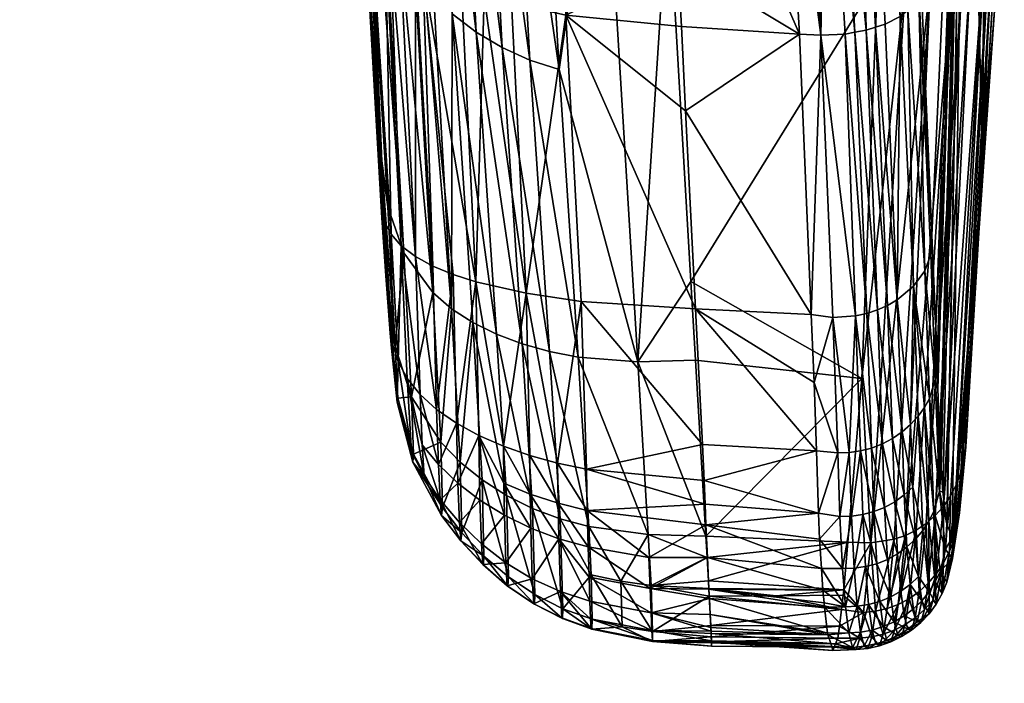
# Model space of a CAD drawing. Extents: x -0.023 to 0.08, y -0.164 to 0.023.
# Tile 11 of 32: x 0.067 to 0.08, y -0.053 to -0.044. Entities that reach past the tile are written whole.
import ezdxf

# ---------------------------------------------------------------- set-up
doc = ezdxf.new("R2010")
doc.units = 0
doc.layers.add('mesh', color=7, linetype='CONTINUOUS')

msp = doc.modelspace()

# ---------------------------------------------------------------- meshes
at = {"layer": 'mesh'}
mesh = msp.add_polyface(dxfattribs=at)
corners = [(0.079551, -0.037315, 0.122565), (0.078775, -0.040382, 0.135592), (0.078664, -0.038618, 0.136384), (0.078612, -0.037799, 0.136752), (0.078818, -0.041054, 0.13529), (0.079956, -0.041045, 0.104686), (0.080038, -0.039369, 0.105653), (0.080039, -0.034888, 0.092187), (0.079858, -0.030507, 0.110755), (0.07976, -0.046168, 0.117464), (0.079727, -0.028695, 0.077862), (0.079849, -0.043292, 0.107179), (0.079901, -0.04315, 0.107243), (0.07909, -0.043768, 0.106866), (0.078431, -0.032516, 0.083997), (0.078494, -0.041578, 0.102215), (0.079377, -0.043692, 0.106954), (0.078968, -0.029194, 0.077614), (0.0795, -0.043642, 0.106994), (0.079258, -0.029105, 0.077674), (0.078438, -0.036722, 0.137532), (0.078523, -0.036755, 0.137251), (0.078635, -0.03864, 0.136684), (0.078183, -0.03869, 0.13747), (0.077996, -0.037702, 0.137925), (0.078122, -0.037703, 0.137833), (0.078057, -0.038698, 0.137564), (0.07786, -0.037701, 0.137999), (0.077718, -0.037699, 0.138052), (0.077781, -0.038708, 0.137692), (0.077572, -0.037697, 0.138083), (0.077922, -0.038704, 0.137639), (0.077422, -0.037695, 0.138093), (0.077337, -0.038706, 0.137727), (0.077273, -0.037693, 0.138085), (0.077486, -0.038708, 0.137735), (0.077634, -0.038709, 0.137724), (0.078749, -0.040444, 0.135874), (0.078552, -0.038654, 0.136971), (0.07837, -0.036707, 0.137664), (0.078484, -0.038662, 0.137108), (0.078399, -0.038671, 0.137238), (0.078285, -0.036692, 0.137789), (0.078517, -0.040556, 0.136403), (0.078417, -0.040583, 0.136516), (0.078601, -0.040529, 0.13628), (0.078668, -0.040501, 0.13615), (0.077462, -0.040668, 0.136853), (0.077758, -0.040666, 0.136852), (0.077903, -0.040658, 0.136823), (0.078044, -0.040646, 0.136774), (0.078178, -0.040628, 0.136705), (0.078303, -0.040607, 0.136618), (0.078298, -0.03868, 0.13736), (0.078236, -0.037704, 0.137725), (0.075616, -0.041085, 0.101308), (0.079609, -0.043583, 0.107033), (0.079489, -0.028992, 0.077733)]
mesh.append_faces([[corners[k] for k in face] for face in [(0, 1, 2, 2), (3, 0, 2, 2), (0, 4, 1, 1), (5, 6, 7, 7), (8, 9, 0, 0), (10, 11, 12, 12), (12, 5, 7, 7), (13, 14, 15, 15), (16, 17, 13, 13), (18, 19, 16, 16), (20, 21, 22, 22), (2, 22, 3, 3), (23, 24, 25, 25), (24, 26, 27, 27), (23, 26, 24, 24), (28, 29, 30, 30), (31, 29, 28, 28), (32, 33, 34, 34), (32, 35, 33, 33), (30, 35, 32, 32), (30, 36, 35, 35), (29, 36, 30, 30), (27, 31, 28, 28), (26, 31, 27, 27), (37, 2, 1, 1), (37, 22, 2, 2), (38, 22, 37, 37), (38, 20, 22, 22), (39, 20, 38, 38), (40, 41, 42, 42), (41, 43, 44, 44), (41, 45, 43, 43), (40, 45, 41, 41), (40, 46, 45, 45), (35, 47, 33, 33), (36, 48, 35, 35), (29, 49, 36, 36), (29, 50, 49, 49), (31, 50, 29, 29), (31, 51, 50, 50), (26, 51, 31, 31), (26, 52, 51, 51), (23, 52, 26, 26), (23, 53, 52, 52), (25, 53, 23, 23), (25, 54, 53, 53), (53, 44, 52, 52), (53, 41, 44, 44), (54, 41, 53, 53), (54, 42, 41, 41), (38, 40, 39, 39), (38, 46, 40, 40), (37, 46, 38, 38), (14, 55, 15, 15), (56, 57, 18, 18)]])
mesh = msp.add_polyface(dxfattribs=at)
corners = [(0.079551, -0.037315, 0.122565), (0.079107, -0.047063, 0.131713), (0.078969, -0.043816, 0.133816), (0.079158, -0.048247, 0.130947), (0.079172, -0.048671, 0.130635), (0.079227, -0.050073, 0.129315), (0.079214, -0.049867, 0.129626), (0.079304, -0.050801, 0.127534), (0.079297, -0.050782, 0.127713), (0.078818, -0.041054, 0.13529), (0.080038, -0.039369, 0.105653), (0.079913, -0.044166, 0.111023), (0.07976, -0.046168, 0.117464), (0.079937, -0.042451, 0.107541), (0.079956, -0.041045, 0.104686), (0.079858, -0.030507, 0.110755), (0.07909, -0.043768, 0.106866), (0.078494, -0.041578, 0.102215), (0.078451, -0.042649, 0.104419), (0.078202, -0.048907, 0.117307), (0.078767, -0.043795, 0.106781), (0.078407, -0.043763, 0.106714), (0.078381, -0.044381, 0.134749), (0.078536, -0.047967, 0.132492), (0.078261, -0.04442, 0.134806), (0.078505, -0.044341, 0.134689), (0.078659, -0.047894, 0.132436), (0.079961, -0.042821, 0.107385), (0.079901, -0.04315, 0.107243), (0.07971, -0.047032, 0.116963), (0.079544, -0.049789, 0.12194), (0.079849, -0.043292, 0.107179), (0.079477, -0.050123, 0.121919), (0.078749, -0.040444, 0.135874), (0.078775, -0.040382, 0.135592), (0.078303, -0.040607, 0.136618), (0.078178, -0.040628, 0.136705), (0.078044, -0.040646, 0.136774), (0.077903, -0.040658, 0.136823), (0.078111, -0.044447, 0.134839), (0.077758, -0.040666, 0.136852), (0.077988, -0.044469, 0.134867), (0.077486, -0.038708, 0.137735), (0.077462, -0.040668, 0.136853), (0.077634, -0.038709, 0.137724), (0.075707, -0.042653, 0.104506), (0.078867, -0.047721, 0.132296), (0.078698, -0.044241, 0.134532), (0.078794, -0.044163, 0.134405), (0.078938, -0.043951, 0.13405), (0.079419, -0.050279, 0.121908), (0.079783, -0.043413, 0.107123), (0.079013, -0.047522, 0.13213), (0.079254, -0.050557, 0.121882), (0.079609, -0.043583, 0.107033), (0.077178, -0.04064, 0.136767), (0.077675, -0.044483, 0.134863), (0.077398, -0.044471, 0.134819), (0.078417, -0.040583, 0.136516), (0.078517, -0.040556, 0.136403), (0.078601, -0.040529, 0.13628), (0.078668, -0.040501, 0.13615)]
mesh.append_faces([[corners[k] for k in face] for face in [(0, 1, 2, 2), (0, 3, 1, 1), (4, 3, 0, 0), (5, 6, 0, 0), (7, 8, 0, 0), (0, 2, 9, 9), (10, 11, 12, 12), (10, 13, 11, 11), (14, 13, 10, 10), (15, 10, 12, 12), (16, 17, 18, 18), (19, 20, 21, 21), (22, 23, 24, 24), (25, 26, 22, 22), (27, 14, 28, 28), (27, 13, 14, 14), (11, 13, 27, 27), (27, 29, 11, 11), (28, 30, 27, 27), (31, 32, 28, 28), (18, 20, 16, 16), (18, 21, 20, 20), (33, 34, 9, 9), (2, 33, 9, 9), (22, 35, 25, 25), (22, 36, 35, 35), (24, 36, 22, 22), (24, 37, 36, 36), (24, 38, 37, 37), (39, 38, 24, 24), (39, 40, 38, 38), (41, 40, 39, 39), (42, 40, 43, 43), (44, 38, 40, 40), (18, 45, 21, 21), (17, 45, 18, 18), (46, 47, 48, 48), (1, 49, 2, 2), (50, 31, 51, 51), (52, 48, 49, 49), (53, 51, 54, 54), (2, 49, 33, 33), (55, 56, 57, 57), (55, 43, 56, 56), (40, 56, 43, 43), (41, 56, 40, 40), (58, 59, 47, 47), (59, 48, 47, 47), (60, 48, 59, 59), (61, 48, 60, 60), (61, 49, 48, 48), (35, 47, 25, 25), (35, 58, 47, 47), (33, 49, 61, 61)]])
mesh = msp.add_polyface(dxfattribs=at)
corners = [(0.009713, -0.030641, 0.2461), (0.009713, -0.11431, 0.2461), (0.007901, -0.030641, 0.248461), (0.010852, -0.11431, 0.243351), (0.010852, -0.030641, 0.243351), (0.01124, -0.11431, 0.2404), (0.01124, -0.030641, 0.2404), (0.010852, -0.11431, 0.237449), (0.010852, -0.030641, 0.237449), (0.009713, -0.11431, 0.2347), (0.009713, -0.030641, 0.2347), (0.007901, -0.11431, 0.232339), (0.009713, -0.118006, 0.234417), (0.010852, -0.118425, 0.237135), (0.01124, -0.118873, 0.240051), (0.010852, -0.119322, 0.242967), (0.009713, -0.119741, 0.245684), (0.007901, -0.11431, 0.248461), (0.073301, -0.051039, 0.12723), (0.073283, -0.050476, 0.128497), (0.073598, -0.050672, 0.128675), (0.073018, -0.050766, 0.127095), (0.07332, -0.051308, 0.125854), (0.073037, -0.051001, 0.125801), (0.072801, -0.050573, 0.124535), (0.07242, -0.049987, 0.125618), (0.072789, -0.050673, 0.125743), (0.072425, -0.049883, 0.124608), (0.072778, -0.04973, 0.122356), (0.072997, -0.050256, 0.128299), (0.07277, -0.050472, 0.12695), (0.072747, -0.050017, 0.128084), (0.072564, -0.050167, 0.126795), (0.072539, -0.049764, 0.127855), (0.073623, -0.050416, 0.121933), (0.07365, -0.051467, 0.124438), (0.07399, -0.051695, 0.124419), (0.073311, -0.050217, 0.122057), (0.073643, -0.051584, 0.125162), (0.073984, -0.051819, 0.125176), (0.073335, -0.051198, 0.124465), (0.073635, -0.051582, 0.125904), (0.073975, -0.051814, 0.125951), (0.073329, -0.051307, 0.125152), (0.073616, -0.051284, 0.127352), (0.07305, -0.050897, 0.124499), (0.073027, -0.049987, 0.122198), (0.073268, -0.049643, 0.129546), (0.073939, -0.050838, 0.128831), (0.073592, -0.050257, 0.129253), (0.073957, -0.051491, 0.127462)]
mesh.append_faces([[corners[k] for k in face] for face in [(0, 1, 2, 2), (0, 3, 1, 1), (4, 3, 0, 0), (4, 5, 3, 3), (6, 5, 4, 4), (6, 7, 5, 5), (8, 7, 6, 6), (8, 9, 7, 7), (10, 9, 8, 8), (10, 11, 9, 9), (12, 7, 9, 9), (13, 5, 7, 7), (14, 3, 5, 5), (15, 1, 3, 3), (16, 17, 1, 1), (18, 19, 20, 20), (21, 19, 18, 18), (22, 23, 21, 21), (24, 25, 26, 26), (24, 27, 25, 25), (28, 27, 24, 24), (29, 30, 31, 31), (32, 30, 26, 26), (32, 33, 30, 30), (25, 32, 26, 26), (34, 35, 36, 36), (34, 37, 35, 35), (35, 38, 39, 39), (35, 40, 38, 38), (37, 40, 35, 35), (38, 41, 42, 42), (38, 43, 41, 41), (40, 43, 38, 38), (18, 22, 21, 21), (18, 44, 22, 22), (20, 44, 18, 18), (24, 45, 46, 46), (26, 45, 24, 24), (26, 23, 45, 45), (30, 23, 26, 26), (30, 21, 23, 23), (29, 21, 30, 30), (29, 19, 21, 21), (47, 19, 29, 29), (47, 20, 19, 19), (48, 20, 49, 49), (48, 44, 20, 20), (41, 44, 50, 50), (41, 22, 44, 44), (43, 22, 41, 41), (43, 23, 22, 22), (40, 23, 43, 43), (40, 45, 23, 23), (37, 45, 40, 40), (37, 46, 45, 45)]])
mesh = msp.add_polyface(dxfattribs=at)
corners = [(0.079551, -0.037315, 0.122565), (0.079184, -0.049043, 0.130363), (0.079172, -0.048671, 0.130635), (0.079214, -0.049867, 0.129626), (0.079246, -0.050368, 0.128871), (0.079227, -0.050073, 0.129315), (0.079297, -0.050782, 0.127713), (0.07976, -0.046168, 0.117464), (0.07971, -0.047032, 0.116963), (0.07954, -0.049441, 0.121958), (0.079913, -0.044166, 0.111023), (0.079366, -0.050951, 0.126137), (0.079304, -0.050801, 0.127534), (0.079544, -0.049789, 0.12194), (0.078766, -0.050931, 0.121817), (0.07909, -0.043768, 0.106866), (0.078621, -0.050982, 0.121797), (0.079377, -0.043692, 0.106954), (0.078903, -0.050863, 0.121836), (0.079032, -0.050777, 0.121853), (0.079149, -0.04892, 0.130793), (0.079204, -0.050362, 0.129444), (0.079158, -0.048247, 0.130947), (0.079091, -0.047309, 0.131948), (0.079107, -0.047063, 0.131713), (0.079961, -0.042821, 0.107385), (0.079901, -0.04315, 0.107243), (0.079477, -0.050123, 0.121919), (0.079419, -0.050279, 0.121908), (0.079849, -0.043292, 0.107179), (0.07946, -0.050641, 0.123745), (0.0795, -0.043642, 0.106994), (0.079149, -0.050675, 0.121868), (0.079609, -0.043583, 0.107033), (0.079254, -0.050557, 0.121882), (0.07913, -0.050624, 0.129552), (0.079009, -0.049283, 0.131016), (0.079073, -0.049165, 0.130944), (0.079068, -0.05075, 0.129602), (0.078721, -0.049598, 0.131205), (0.07875, -0.05041, 0.130533), (0.078599, -0.049683, 0.131253), (0.078831, -0.049501, 0.131148), (0.07886, -0.050309, 0.130486), (0.078659, -0.047894, 0.132436), (0.078536, -0.047967, 0.132492), (0.078928, -0.049395, 0.131084), (0.078318, -0.051027, 0.121755), (0.079013, -0.047522, 0.13213), (0.079389, -0.050882, 0.125637), (0.079479, -0.050299, 0.123734), (0.078938, -0.043951, 0.13405), (0.078867, -0.047721, 0.132296), (0.078794, -0.044163, 0.134405), (0.079344, -0.050425, 0.121895), (0.079783, -0.043413, 0.107123), (0.078698, -0.044241, 0.134532)]
mesh.append_faces([[corners[k] for k in face] for face in [(0, 1, 2, 2), (0, 3, 1, 1), (0, 4, 5, 5), (0, 6, 4, 4), (7, 8, 9, 9), (7, 10, 8, 8), (0, 11, 12, 12), (0, 7, 11, 11), (13, 9, 8, 8), (14, 15, 16, 16), (14, 17, 15, 15), (18, 17, 14, 14), (18, 19, 17, 17), (3, 20, 1, 1), (3, 21, 20, 20), (5, 21, 3, 3), (22, 23, 24, 24), (22, 20, 23, 23), (2, 20, 22, 22), (2, 1, 20, 20), (25, 13, 8, 8), (26, 27, 13, 13), (28, 27, 29, 29), (30, 9, 13, 13), (19, 31, 17, 17), (19, 32, 31, 31), (33, 32, 34, 34), (33, 31, 32, 32), (35, 36, 37, 37), (35, 38, 36, 36), (39, 40, 41, 41), (42, 43, 39, 39), (39, 44, 42, 42), (41, 45, 39, 39), (38, 46, 36, 36), (15, 47, 16, 16), (20, 48, 23, 23), (20, 37, 48, 48), (21, 37, 20, 20), (21, 35, 37, 37), (42, 46, 43, 43), (7, 49, 11, 11), (50, 7, 9, 9), (50, 49, 7, 7), (24, 23, 51, 51), (48, 52, 53, 53), (37, 52, 48, 48), (37, 36, 52, 52), (36, 46, 52, 52), (34, 54, 55, 55), (23, 48, 51, 51), (42, 52, 46, 46), (44, 52, 42, 42), (44, 56, 52, 52), (55, 54, 28, 28)]])
mesh = msp.add_polyface(dxfattribs=at)
corners = [(0.078494, -0.041578, 0.102215), (0.075616, -0.041085, 0.101308), (0.075707, -0.042653, 0.104506), (0.075879, -0.044374, 0.134517), (0.077398, -0.044471, 0.134819), (0.075933, -0.045457, 0.133877), (0.075834, -0.043524, 0.134996), (0.075683, -0.040499, 0.136465), (0.077178, -0.04064, 0.136767), (0.074852, -0.041093, 0.101301), (0.071537, -0.037521, 0.10284), (0.072014, -0.046069, 0.119977), (0.072094, -0.046695, 0.119344), (0.072451, -0.039853, 0.101875), (0.07221, -0.039553, 0.102006), (0.072916, -0.04801, 0.117939), (0.071836, -0.038908, 0.102275), (0.07162, -0.038223, 0.102555), (0.072302, -0.047289, 0.11873), (0.075315, -0.048694, 0.116942), (0.074072, -0.04093, 0.101379), (0.074302, -0.044926, 0.109482), (0.073568, -0.044643, 0.109624), (0.073353, -0.040606, 0.101532), (0.073026, -0.040386, 0.101634), (0.073926, -0.044804, 0.109543), (0.073232, -0.044443, 0.109725), (0.072724, -0.040133, 0.10175), (0.072674, -0.047799, 0.118178), (0.072924, -0.044207, 0.109843), (0.073703, -0.040789, 0.101446), (0.073231, -0.047661, 0.131095), (0.073045, -0.043871, 0.133394), (0.073338, -0.043989, 0.133626), (0.07439, -0.044227, 0.134131), (0.072055, -0.046889, 0.129176), (0.071773, -0.042595, 0.131065), (0.071852, -0.042931, 0.131656), (0.072548, -0.043669, 0.133), (0.072677, -0.047461, 0.130564), (0.072454, -0.043605, 0.132879), (0.071884, -0.043064, 0.13189), (0.072068, -0.0433, 0.132316), (0.072138, -0.047049, 0.129553), (0.072451, -0.047338, 0.130252), (0.072253, -0.043465, 0.13262), (0.072131, -0.043381, 0.132462), (0.072269, -0.0472, 0.129914), (0.07388, -0.047808, 0.131511), (0.07369, -0.044069, 0.133795), (0.072019, -0.046153, 0.120146), (0.072003, -0.046546, 0.128395), (0.072123, -0.048214, 0.126013), (0.07226, -0.039644, 0.135023), (0.074193, -0.040375, 0.136155), (0.072032, -0.03945, 0.134745), (0.072524, -0.039816, 0.135274), (0.07164, -0.038764, 0.133783), (0.071721, -0.039006, 0.134119), (0.071851, -0.039236, 0.134442), (0.07282, -0.039967, 0.135498), (0.073477, -0.040209, 0.135869)]
mesh.append_faces([[corners[k] for k in face] for face in [(0, 1, 2, 2), (3, 4, 5, 5), (4, 3, 6, 6), (7, 4, 6, 6), (8, 4, 7, 7), (9, 2, 1, 1), (10, 11, 12, 12), (13, 14, 15, 15), (16, 17, 18, 18), (17, 12, 18, 18), (17, 10, 12, 12), (9, 19, 2, 2), (20, 21, 9, 9), (22, 23, 24, 24), (22, 25, 23, 23), (26, 24, 27, 27), (26, 22, 24, 24), (28, 14, 16, 16), (28, 15, 14, 14), (27, 29, 26, 26), (20, 30, 21, 21), (29, 13, 15, 15), (27, 13, 29, 29), (25, 30, 23, 23), (25, 21, 30, 30), (31, 32, 33, 33), (3, 5, 34, 34), (35, 36, 37, 37), (31, 38, 32, 32), (39, 40, 38, 38), (41, 42, 43, 43), (37, 41, 35, 35), (44, 45, 40, 40), (42, 46, 47, 47), (48, 49, 34, 34), (48, 33, 49, 49), (36, 50, 11, 11), (51, 52, 36, 36), (10, 36, 11, 11), (45, 53, 40, 40), (6, 3, 34, 34), (34, 7, 6, 6), (34, 54, 7, 7), (55, 53, 45, 45), (56, 38, 40, 40), (57, 37, 36, 36), (58, 41, 37, 37), (59, 42, 41, 41), (46, 42, 59, 59), (45, 46, 55, 55), (60, 32, 38, 38), (33, 32, 60, 60), (49, 33, 61, 61), (34, 49, 54, 54)]])
mesh = msp.add_polyface(dxfattribs=at)
corners = [(0.072019, -0.046153, 0.120146), (0.072094, -0.046695, 0.119344), (0.072014, -0.046069, 0.119977), (0.072192, -0.048497, 0.123101), (0.072113, -0.047827, 0.123501), (0.072141, -0.04832, 0.12449), (0.07202, -0.046838, 0.128207), (0.072156, -0.048466, 0.127881), (0.072071, -0.047584, 0.127664), (0.072055, -0.046889, 0.129176), (0.072003, -0.046546, 0.128395), (0.072979, -0.049484, 0.129315), (0.072939, -0.047568, 0.130845), (0.073231, -0.047661, 0.131095), (0.072725, -0.049308, 0.129061), (0.072677, -0.047461, 0.130564), (0.072451, -0.047338, 0.130252), (0.072674, -0.047799, 0.118178), (0.072302, -0.047289, 0.11873), (0.0724, -0.049144, 0.122711), (0.071836, -0.038908, 0.102275), (0.072454, -0.043605, 0.132879), (0.072229, -0.04869, 0.128191), (0.072269, -0.0472, 0.129914), (0.072346, -0.048908, 0.128494), (0.072138, -0.047049, 0.129553), (0.071884, -0.043064, 0.13189), (0.072512, -0.049115, 0.128785), (0.072131, -0.043381, 0.132462), (0.074179, -0.048561, 0.117235), (0.073926, -0.044804, 0.109543), (0.073568, -0.044643, 0.109624), (0.074547, -0.048632, 0.117115), (0.073827, -0.048463, 0.117376), (0.073232, -0.044443, 0.109725), (0.072924, -0.044207, 0.109843), (0.073192, -0.048189, 0.117726), (0.073497, -0.048339, 0.117539), (0.072778, -0.04973, 0.122356), (0.072916, -0.04801, 0.117939), (0.07388, -0.047808, 0.131511), (0.073338, -0.043989, 0.133626), (0.073586, -0.049782, 0.129753), (0.074284, -0.049999, 0.13009), (0.074587, -0.047915, 0.131824), (0.074302, -0.044926, 0.109482), (0.075315, -0.048694, 0.116942), (0.072123, -0.048214, 0.126013), (0.072152, -0.048524, 0.125052), (0.072146, -0.048421, 0.124769), (0.072147, -0.048554, 0.125987), (0.072152, -0.048593, 0.125682), (0.072143, -0.04852, 0.126255), (0.072126, -0.048324, 0.126783), (0.0721, -0.047982, 0.127294), (0.072215, -0.049212, 0.126311), (0.071773, -0.042595, 0.131065), (0.072548, -0.043669, 0.133), (0.072068, -0.0433, 0.132316), (0.072253, -0.043465, 0.13262), (0.07439, -0.044227, 0.134131)]
mesh.append_faces([[corners[k] for k in face] for face in [(0, 1, 2, 2), (0, 3, 1, 1), (4, 3, 0, 0), (5, 3, 4, 4), (6, 7, 8, 8), (6, 9, 7, 7), (10, 9, 6, 6), (11, 12, 13, 13), (14, 15, 12, 12), (16, 15, 14, 14), (17, 18, 19, 19), (20, 18, 17, 17), (16, 21, 15, 15), (22, 23, 24, 24), (25, 23, 22, 22), (18, 1, 3, 3), (7, 25, 22, 22), (9, 25, 7, 7), (9, 26, 25, 25), (23, 16, 27, 27), (23, 28, 16, 16), (29, 30, 31, 31), (29, 32, 30, 30), (33, 31, 34, 34), (33, 29, 31, 31), (35, 36, 37, 37), (38, 39, 17, 17), (34, 37, 33, 33), (34, 35, 37, 37), (40, 13, 41, 41), (42, 13, 40, 40), (43, 40, 44, 44), (35, 39, 36, 36), (32, 45, 30, 30), (32, 46, 45, 45), (47, 48, 49, 49), (50, 51, 47, 47), (47, 52, 50, 50), (47, 53, 52, 52), (10, 6, 47, 47), (6, 8, 47, 47), (7, 54, 8, 8), (55, 53, 54, 54), (10, 56, 9, 9), (12, 57, 13, 13), (15, 57, 12, 12), (25, 58, 23, 23), (28, 59, 16, 16), (44, 40, 60, 60), (56, 4, 0, 0), (5, 4, 56, 56), (54, 53, 47, 47), (56, 49, 5, 5), (56, 47, 49, 49), (47, 8, 54, 54)]])
mesh = msp.add_polyface(dxfattribs=at)
corners = [(0.078202, -0.048907, 0.117307), (0.078318, -0.051027, 0.121755), (0.078767, -0.043795, 0.106781), (0.078022, -0.051018, 0.121714), (0.07759, -0.048961, 0.131916), (0.077831, -0.048123, 0.132565), (0.077892, -0.049867, 0.131306), (0.077552, -0.048083, 0.132484), (0.07804, -0.049862, 0.131319), (0.078123, -0.048102, 0.132576), (0.077988, -0.044469, 0.134867), (0.078266, -0.048072, 0.132563), (0.078111, -0.044447, 0.134839), (0.078405, -0.048026, 0.132534), (0.078261, -0.04442, 0.134806), (0.078536, -0.047967, 0.132492), (0.078381, -0.044381, 0.134749), (0.078659, -0.047894, 0.132436), (0.078329, -0.049806, 0.131312), (0.078359, -0.050625, 0.13062), (0.078186, -0.049842, 0.131322), (0.078468, -0.049753, 0.13129), (0.078497, -0.05057, 0.130602), (0.078599, -0.049683, 0.131253), (0.078629, -0.050498, 0.130573), (0.078721, -0.049598, 0.131205), (0.078068, -0.050683, 0.130623), (0.07909, -0.043768, 0.106866), (0.076059, -0.048674, 0.116838), (0.076194, -0.050941, 0.121569), (0.075999, -0.047659, 0.114718), (0.078407, -0.043763, 0.106714), (0.075707, -0.042653, 0.104506), (0.076061, -0.04801, 0.132152), (0.075933, -0.045457, 0.133877), (0.077398, -0.044471, 0.134819), (0.074587, -0.047915, 0.131824), (0.076149, -0.049758, 0.13097), (0.07617, -0.050222, 0.130549), (0.074656, -0.050078, 0.130223), (0.075315, -0.048694, 0.116942), (0.074852, -0.041093, 0.101301), (0.074302, -0.044926, 0.109482), (0.074685, -0.050815, 0.121675), (0.075452, -0.050921, 0.121596), (0.074547, -0.048632, 0.117115), (0.077646, -0.050644, 0.130535), (0.077618, -0.049842, 0.131269), (0.077675, -0.044483, 0.134863), (0.078505, -0.044341, 0.134689), (0.078698, -0.044241, 0.134532), (0.07439, -0.044227, 0.134131)]
mesh.append_faces([[corners[k] for k in face] for face in [(0, 1, 2, 2), (3, 1, 0, 0), (4, 5, 6, 6), (7, 5, 4, 4), (8, 5, 9, 9), (8, 6, 5, 5), (10, 11, 9, 9), (12, 11, 10, 10), (12, 13, 11, 11), (14, 13, 12, 12), (14, 15, 13, 13), (16, 17, 15, 15), (18, 19, 20, 20), (21, 22, 18, 18), (23, 24, 21, 21), (25, 15, 17, 17), (23, 13, 15, 15), (21, 13, 23, 23), (21, 11, 13, 13), (18, 11, 21, 21), (18, 9, 11, 11), (20, 9, 18, 18), (20, 8, 9, 9), (26, 8, 20, 20), (27, 2, 1, 1), (0, 28, 29, 29), (0, 30, 28, 28), (31, 30, 0, 0), (31, 32, 30, 30), (33, 7, 4, 4), (34, 7, 33, 33), (34, 35, 7, 7), (36, 33, 37, 37), (37, 38, 39, 39), (40, 30, 32, 32), (40, 28, 30, 30), (29, 28, 40, 40), (41, 42, 40, 40), (43, 44, 45, 45), (39, 36, 37, 37), (44, 40, 45, 45), (44, 29, 40, 40), (6, 46, 47, 47), (4, 6, 47, 47), (7, 48, 5, 5), (35, 48, 7, 7), (48, 9, 5, 5), (10, 9, 48, 48), (49, 50, 17, 17), (47, 38, 37, 37), (47, 37, 33, 33), (33, 4, 47, 47), (51, 33, 36, 36), (51, 34, 33, 33)]])
mesh = msp.add_polyface(dxfattribs=at)
corners = [(0.07388, -0.047808, 0.131511), (0.073926, -0.0499, 0.129934), (0.073586, -0.049782, 0.129753), (0.072141, -0.04832, 0.12449), (0.072225, -0.049163, 0.124684), (0.072192, -0.048497, 0.123101), (0.072146, -0.048421, 0.124769), (0.072215, -0.049212, 0.126311), (0.072147, -0.048554, 0.125987), (0.072143, -0.04852, 0.126255), (0.072152, -0.048593, 0.125682), (0.072152, -0.048524, 0.125052), (0.072126, -0.048324, 0.126783), (0.072997, -0.050256, 0.128299), (0.072979, -0.049484, 0.129315), (0.073268, -0.049643, 0.129546), (0.073231, -0.047661, 0.131095), (0.072725, -0.049308, 0.129061), (0.072939, -0.047568, 0.130845), (0.072778, -0.04973, 0.122356), (0.0724, -0.049144, 0.122711), (0.072425, -0.049883, 0.124608), (0.072674, -0.047799, 0.118178), (0.072747, -0.050017, 0.128084), (0.072539, -0.049764, 0.127855), (0.072512, -0.049115, 0.128785), (0.07277, -0.050472, 0.12695), (0.072564, -0.050167, 0.126795), (0.072403, -0.049853, 0.126635), (0.072346, -0.048908, 0.128494), (0.072269, -0.0472, 0.129914), (0.072229, -0.04869, 0.128191), (0.07242, -0.049987, 0.125618), (0.072302, -0.047289, 0.11873), (0.072156, -0.048466, 0.127881), (0.072451, -0.047338, 0.130252), (0.074685, -0.050815, 0.121675), (0.074547, -0.048632, 0.117115), (0.074179, -0.048561, 0.117235), (0.074315, -0.050716, 0.121742), (0.073827, -0.048463, 0.117376), (0.073192, -0.048189, 0.117726), (0.073311, -0.050217, 0.122057), (0.073623, -0.050416, 0.121933), (0.073497, -0.048339, 0.117539), (0.073959, -0.050583, 0.121828), (0.074656, -0.050078, 0.130223), (0.074284, -0.049999, 0.13009), (0.074587, -0.047915, 0.131824), (0.073932, -0.0504, 0.129425), (0.073592, -0.050257, 0.129253), (0.073027, -0.049987, 0.122198), (0.072916, -0.04801, 0.117939), (0.072801, -0.050573, 0.124535), (0.073598, -0.050672, 0.128675), (0.072123, -0.048214, 0.126013), (0.0721, -0.047982, 0.127294)]
mesh.append_faces([[corners[k] for k in face] for face in [(0, 1, 2, 2), (3, 4, 5, 5), (6, 4, 3, 3), (7, 8, 9, 9), (7, 10, 8, 8), (4, 10, 7, 7), (4, 11, 10, 10), (6, 11, 4, 4), (9, 12, 7, 7), (13, 14, 15, 15), (14, 16, 15, 15), (17, 18, 14, 14), (19, 20, 21, 21), (22, 20, 19, 19), (23, 24, 25, 25), (23, 26, 24, 24), (27, 28, 29, 29), (29, 24, 27, 27), (29, 25, 24, 24), (30, 25, 29, 29), (31, 29, 28, 28), (21, 7, 32, 32), (21, 4, 7, 7), (20, 4, 21, 21), (20, 5, 4, 4), (33, 5, 20, 20), (32, 28, 27, 27), (7, 28, 32, 32), (7, 31, 28, 28), (34, 31, 7, 7), (23, 14, 13, 13), (23, 17, 14, 14), (25, 17, 23, 23), (25, 35, 17, 17), (36, 37, 38, 38), (39, 38, 40, 40), (39, 36, 38, 38), (41, 42, 43, 43), (44, 43, 45, 45), (44, 41, 43, 43), (46, 47, 48, 48), (49, 2, 1, 1), (49, 50, 2, 2), (19, 51, 52, 52), (53, 51, 19, 19), (40, 44, 45, 45), (2, 15, 16, 16), (50, 15, 2, 2), (50, 54, 15, 15), (47, 1, 0, 0), (41, 51, 42, 42), (41, 52, 51, 51), (55, 10, 11, 11), (7, 56, 34, 34)]])
mesh = msp.add_polyface(dxfattribs=at)
corners = [(0.074723, -0.052141, 0.125223), (0.074727, -0.052012, 0.12442), (0.074351, -0.051876, 0.124413), (0.076183, -0.050527, 0.130273), (0.074666, -0.05061, 0.129699), (0.074656, -0.050078, 0.130223), (0.074677, -0.051079, 0.129082), (0.075475, -0.051614, 0.128554), (0.074688, -0.05147, 0.12839), (0.07546, -0.051215, 0.129264), (0.074699, -0.05178, 0.127642), (0.074708, -0.052006, 0.126856), (0.074319, -0.051655, 0.127558), (0.075498, -0.052158, 0.126976), (0.075488, -0.05193, 0.127785), (0.075099, -0.051523, 0.12297), (0.075452, -0.050921, 0.121596), (0.074685, -0.050815, 0.121675), (0.074716, -0.051439, 0.122985), (0.074315, -0.050716, 0.121742), (0.075114, -0.052108, 0.124438), (0.075508, -0.05217, 0.124466), (0.074345, -0.052003, 0.125196), (0.074337, -0.051996, 0.125998), (0.074716, -0.052132, 0.126045), (0.073984, -0.051819, 0.125176), (0.07399, -0.051695, 0.124419), (0.07365, -0.051467, 0.124438), (0.075504, -0.052286, 0.12614), (0.073959, -0.050583, 0.121828), (0.073623, -0.050416, 0.121933), (0.073975, -0.051814, 0.125951), (0.073643, -0.051584, 0.125162), (0.074284, -0.049999, 0.13009), (0.074292, -0.050517, 0.129573), (0.0743, -0.050974, 0.128966), (0.073957, -0.051491, 0.127462), (0.073635, -0.051582, 0.125904), (0.073939, -0.050838, 0.128831), (0.073592, -0.050257, 0.129253), (0.073932, -0.0504, 0.129425), (0.075508, -0.052297, 0.125294), (0.073827, -0.048463, 0.117376), (0.073926, -0.0499, 0.129934), (0.073616, -0.051284, 0.127352)]
mesh.append_faces([[corners[k] for k in face] for face in [(0, 1, 2, 2), (3, 4, 5, 5), (6, 7, 8, 8), (6, 9, 7, 7), (4, 9, 6, 6), (10, 11, 12, 12), (10, 13, 11, 11), (14, 13, 10, 10), (15, 16, 17, 17), (18, 17, 19, 19), (18, 15, 17, 17), (20, 15, 18, 18), (20, 21, 15, 15), (22, 23, 24, 24), (22, 25, 23, 23), (26, 25, 22, 22), (26, 27, 25, 25), (0, 24, 28, 28), (0, 22, 24, 24), (2, 22, 0, 0), (2, 26, 22, 22), (29, 26, 2, 2), (29, 30, 26, 26), (24, 11, 28, 28), (24, 12, 11, 11), (23, 12, 24, 24), (23, 31, 12, 12), (25, 31, 23, 23), (25, 32, 31, 31), (4, 33, 5, 5), (4, 34, 33, 33), (6, 34, 4, 4), (6, 35, 34, 34), (8, 35, 6, 6), (10, 8, 14, 14), (10, 35, 8, 8), (12, 35, 10, 10), (12, 36, 35, 35), (31, 36, 12, 12), (31, 37, 36, 36), (38, 39, 40, 40), (20, 0, 41, 41), (20, 1, 0, 0), (18, 1, 20, 20), (18, 2, 1, 1), (19, 2, 18, 18), (19, 29, 2, 2), (42, 29, 19, 19), (34, 43, 33, 33), (34, 40, 43, 43), (35, 40, 34, 34), (35, 38, 40, 40), (36, 38, 35, 35), (36, 44, 38, 38)]])
mesh = msp.add_polyface(dxfattribs=at)
corners = [(0.078022, -0.051018, 0.121714), (0.07797, -0.051632, 0.122996), (0.078318, -0.051027, 0.121755), (0.077963, -0.0517, 0.12314), (0.078226, -0.051926, 0.123658), (0.077941, -0.051888, 0.123637), (0.077992, -0.051853, 0.128825), (0.077717, -0.051802, 0.128783), (0.077699, -0.051636, 0.12923), (0.077723, -0.051856, 0.128638), (0.078575, -0.051725, 0.12883), (0.078395, -0.051296, 0.129785), (0.078533, -0.05124, 0.129773), (0.078436, -0.051783, 0.128838), (0.07825, -0.051333, 0.129789), (0.078291, -0.051823, 0.12884), (0.078142, -0.051845, 0.128835), (0.078186, -0.052177, 0.12782), (0.078619, -0.052047, 0.127821), (0.07848, -0.052107, 0.127826), (0.07792, -0.050687, 0.13061), (0.077892, -0.049867, 0.131306), (0.07804, -0.049862, 0.131319), (0.078035, -0.052188, 0.12781), (0.078103, -0.051354, 0.129785), (0.078215, -0.050663, 0.130627), (0.078359, -0.050625, 0.13062), (0.078497, -0.05057, 0.130602), (0.078664, -0.051168, 0.129752), (0.078629, -0.050498, 0.130573), (0.077953, -0.051359, 0.129773), (0.078068, -0.050683, 0.130623), (0.078186, -0.049842, 0.131322), (0.078329, -0.049806, 0.131312), (0.078468, -0.049753, 0.13129), (0.077658, -0.050978, 0.130229), (0.078621, -0.050982, 0.121797), (0.078379, -0.051909, 0.123676), (0.078528, -0.051875, 0.123692), (0.077101, -0.051711, 0.123163), (0.076233, -0.051615, 0.122982), (0.078202, -0.048907, 0.117307), (0.076194, -0.050941, 0.121569), (0.076234, -0.051624, 0.128801), (0.076238, -0.051715, 0.12319), (0.077682, -0.051356, 0.129655), (0.077646, -0.050644, 0.130535), (0.076228, -0.051517, 0.122776), (0.07617, -0.050222, 0.130549), (0.077618, -0.049842, 0.131269), (0.076195, -0.050794, 0.130031), (0.076215, -0.051218, 0.129428)]
mesh.append_faces([[corners[k] for k in face] for face in [(0, 1, 2, 2), (3, 4, 1, 1), (3, 5, 4, 4), (6, 7, 8, 8), (9, 7, 6, 6), (10, 11, 12, 12), (13, 11, 10, 10), (13, 14, 11, 11), (15, 14, 13, 13), (15, 16, 14, 14), (17, 16, 15, 15), (18, 13, 10, 10), (19, 15, 13, 13), (20, 21, 22, 22), (6, 23, 9, 9), (24, 16, 6, 6), (24, 14, 16, 16), (25, 14, 24, 24), (25, 11, 14, 14), (26, 11, 25, 25), (26, 12, 11, 11), (27, 12, 26, 26), (27, 28, 12, 12), (29, 28, 27, 27), (30, 24, 6, 6), (31, 24, 30, 30), (31, 25, 24, 24), (32, 25, 31, 31), (32, 26, 25, 25), (33, 27, 26, 26), (34, 29, 27, 27), (31, 20, 22, 22), (30, 20, 31, 31), (30, 35, 20, 20), (36, 37, 38, 38), (36, 2, 37, 37), (4, 2, 1, 1), (4, 37, 2, 2), (39, 1, 40, 40), (3, 1, 39, 39), (41, 42, 0, 0), (43, 7, 9, 9), (8, 7, 43, 43), (5, 3, 39, 39), (39, 44, 5, 5), (6, 8, 45, 45), (20, 35, 46, 46), (20, 46, 21, 21), (30, 6, 45, 45), (45, 35, 30, 30), (0, 47, 1, 1), (46, 48, 49, 49), (35, 50, 46, 46), (45, 50, 35, 35), (8, 51, 45, 45)]])
mesh = msp.add_polyface(dxfattribs=at)
corners = [(0.07913, -0.050624, 0.129552), (0.079211, -0.051396, 0.127689), (0.07915, -0.05153, 0.127722), (0.078941, -0.051655, 0.123729), (0.079032, -0.050777, 0.121853), (0.078903, -0.050863, 0.121836), (0.079059, -0.051546, 0.123738), (0.078575, -0.051725, 0.12883), (0.078533, -0.05124, 0.129773), (0.078664, -0.051168, 0.129752), (0.078705, -0.051652, 0.128815), (0.078785, -0.05108, 0.129724), (0.079283, -0.051112, 0.127616), (0.079366, -0.050951, 0.126137), (0.07937, -0.051228, 0.125637), (0.079304, -0.050801, 0.127534), (0.079297, -0.050782, 0.127713), (0.079204, -0.050362, 0.129444), (0.079246, -0.050368, 0.128871), (0.079227, -0.050073, 0.129315), (0.079391, -0.050975, 0.12375), (0.079477, -0.050123, 0.121919), (0.079419, -0.050279, 0.121908), (0.079544, -0.049789, 0.12194), (0.07946, -0.050641, 0.123745), (0.079149, -0.050675, 0.121868), (0.079164, -0.051421, 0.123744), (0.079254, -0.050557, 0.121882), (0.079256, -0.051283, 0.123748), (0.079068, -0.05075, 0.129602), (0.079071, -0.051657, 0.127751), (0.078766, -0.050931, 0.121817), (0.078673, -0.051821, 0.123706), (0.078621, -0.050982, 0.121797), (0.078528, -0.051875, 0.123692), (0.078629, -0.050498, 0.130573), (0.07875, -0.05041, 0.130533), (0.078894, -0.05098, 0.129688), (0.07886, -0.050309, 0.130486), (0.078599, -0.049683, 0.131253), (0.078721, -0.049598, 0.131205), (0.078989, -0.050869, 0.129647), (0.078928, -0.049395, 0.131084), (0.078934, -0.051461, 0.128766), (0.079344, -0.050425, 0.121895), (0.079332, -0.051134, 0.12375), (0.079239, -0.051682, 0.125695), (0.0793, -0.051536, 0.125678), (0.078826, -0.051563, 0.128793), (0.079418, -0.050792, 0.12499), (0.079389, -0.050882, 0.125637), (0.079479, -0.050299, 0.123734), (0.07954, -0.049441, 0.121958)]
mesh.append_faces([[corners[k] for k in face] for face in [(0, 1, 2, 2), (3, 4, 5, 5), (3, 6, 4, 4), (7, 8, 9, 9), (10, 9, 11, 11), (12, 13, 14, 14), (12, 15, 13, 13), (12, 16, 15, 15), (17, 16, 12, 12), (17, 18, 16, 16), (19, 18, 17, 17), (20, 21, 22, 22), (20, 23, 21, 21), (24, 23, 20, 20), (6, 25, 4, 4), (6, 26, 25, 25), (27, 26, 28, 28), (27, 25, 26, 26), (2, 29, 0, 0), (2, 30, 29, 29), (31, 32, 5, 5), (33, 34, 31, 31), (35, 11, 9, 9), (36, 11, 35, 35), (36, 37, 11, 11), (38, 37, 36, 36), (39, 36, 35, 35), (40, 38, 36, 36), (29, 41, 42, 42), (30, 41, 29, 29), (30, 43, 41, 41), (28, 44, 27, 27), (28, 45, 44, 44), (46, 45, 28, 28), (46, 47, 45, 45), (12, 0, 17, 17), (12, 1, 0, 0), (14, 1, 12, 12), (14, 47, 1, 1), (11, 43, 48, 48), (37, 43, 11, 11), (37, 41, 43, 43), (38, 41, 37, 37), (38, 42, 41, 41), (24, 14, 49, 49), (24, 47, 14, 14), (20, 47, 24, 24), (20, 45, 47, 47), (22, 45, 20, 20), (22, 44, 45, 45), (49, 50, 51, 51), (14, 50, 49, 49), (14, 13, 50, 50), (24, 49, 51, 51), (51, 52, 24, 24)]])
mesh = msp.add_polyface(dxfattribs=at)
corners = [(0.077101, -0.051711, 0.123163), (0.076233, -0.051615, 0.122982), (0.076238, -0.051715, 0.12319), (0.078022, -0.051018, 0.121714), (0.076194, -0.050941, 0.121569), (0.07621, -0.051218, 0.122148), (0.07625, -0.051953, 0.127888), (0.077767, -0.052214, 0.12756), (0.076258, -0.052117, 0.127433), (0.07624, -0.051744, 0.128469), (0.077759, -0.05219, 0.127743), (0.076234, -0.051624, 0.128801), (0.077723, -0.051856, 0.128638), (0.07626, -0.052165, 0.1273), (0.076261, -0.052194, 0.127079), (0.077802, -0.052325, 0.12673), (0.076265, -0.05229, 0.126353), (0.077831, -0.052414, 0.126066), (0.076266, -0.052307, 0.126231), (0.077848, -0.052372, 0.125678), (0.076268, -0.052358, 0.125844), (0.076266, -0.052314, 0.125383), (0.077865, -0.052331, 0.125305), (0.076265, -0.052303, 0.125269), (0.076183, -0.050527, 0.130273), (0.074656, -0.050078, 0.130223), (0.07617, -0.050222, 0.130549), (0.075475, -0.051614, 0.128554), (0.075488, -0.05193, 0.127785), (0.075498, -0.052158, 0.126976), (0.075504, -0.052286, 0.12614), (0.075508, -0.052297, 0.125294), (0.075488, -0.051576, 0.122968), (0.075452, -0.050921, 0.121596), (0.075099, -0.051523, 0.12297), (0.075508, -0.05217, 0.124466), (0.076256, -0.052093, 0.12421), (0.075114, -0.052108, 0.124438), (0.074708, -0.052006, 0.126856), (0.074688, -0.05147, 0.12839), (0.074723, -0.052141, 0.125223), (0.07797, -0.051632, 0.122996), (0.076228, -0.051517, 0.122776), (0.077646, -0.050644, 0.130535), (0.076195, -0.050794, 0.130031), (0.077682, -0.051356, 0.129655), (0.076215, -0.051218, 0.129428), (0.077699, -0.051636, 0.12923), (0.077896, -0.052254, 0.124603), (0.076262, -0.052238, 0.124602), (0.074666, -0.05061, 0.129699), (0.07546, -0.051215, 0.129264)]
mesh.append_faces([[corners[k] for k in face] for face in [(0, 1, 2, 2), (3, 4, 5, 5), (6, 7, 8, 8), (9, 10, 6, 6), (11, 12, 9, 9), (7, 13, 8, 8), (7, 14, 13, 13), (15, 16, 14, 14), (17, 18, 16, 16), (19, 20, 18, 18), (19, 21, 20, 20), (22, 23, 21, 21), (24, 25, 26, 26), (27, 11, 9, 9), (28, 6, 8, 8), (28, 9, 6, 6), (29, 14, 16, 16), (29, 13, 14, 14), (30, 18, 20, 20), (30, 16, 18, 18), (31, 21, 23, 23), (31, 20, 21, 21), (32, 2, 1, 1), (32, 5, 33, 33), (28, 13, 29, 29), (8, 13, 28, 28), (34, 32, 33, 33), (35, 32, 34, 34), (35, 2, 32, 32), (36, 2, 35, 35), (31, 35, 37, 37), (30, 29, 16, 16), (30, 38, 29, 29), (28, 27, 9, 9), (28, 39, 27, 27), (31, 30, 20, 20), (31, 40, 30, 30), (5, 4, 33, 33), (41, 42, 1, 1), (3, 5, 42, 42), (43, 24, 26, 26), (43, 44, 24, 24), (45, 46, 44, 44), (47, 11, 46, 46), (48, 49, 23, 23), (44, 50, 24, 24), (27, 46, 11, 11), (51, 46, 27, 27), (44, 46, 51, 51), (36, 35, 49, 49), (32, 1, 42, 42), (32, 42, 5, 5), (50, 44, 51, 51), (31, 49, 35, 35), (23, 49, 31, 31)]])
mesh = msp.add_polyface(dxfattribs=at)
corners = [(0.07907, -0.051943, 0.125721), (0.078963, -0.052055, 0.125728), (0.078916, -0.052045, 0.126766), (0.07848, -0.052107, 0.127826), (0.078619, -0.052047, 0.127821), (0.078666, -0.05222, 0.126782), (0.078527, -0.052284, 0.126783), (0.078714, -0.052236, 0.125734), (0.079011, -0.051887, 0.12471), (0.079059, -0.051546, 0.123738), (0.078941, -0.051655, 0.123729), (0.078705, -0.051652, 0.128815), (0.078575, -0.051725, 0.12883), (0.078664, -0.051168, 0.129752), (0.078576, -0.052304, 0.125731), (0.079239, -0.051682, 0.125695), (0.07915, -0.05153, 0.127722), (0.079211, -0.051396, 0.127689), (0.079162, -0.051818, 0.125709), (0.079256, -0.051283, 0.123748), (0.079164, -0.051421, 0.123744), (0.079117, -0.051769, 0.124709), (0.078978, -0.051773, 0.127775), (0.07887, -0.051878, 0.127795), (0.079071, -0.051657, 0.127751), (0.078892, -0.051992, 0.124708), (0.078812, -0.051747, 0.123719), (0.078903, -0.050863, 0.121836), (0.078673, -0.051821, 0.123706), (0.078766, -0.050931, 0.121817), (0.078528, -0.051875, 0.123692), (0.078934, -0.051461, 0.128766), (0.078826, -0.051563, 0.128793), (0.07875, -0.05197, 0.127811), (0.078796, -0.05214, 0.126776), (0.078844, -0.052153, 0.125733), (0.078763, -0.05208, 0.124703), (0.078625, -0.052152, 0.124696), (0.078479, -0.052205, 0.124685), (0.0793, -0.051536, 0.125678), (0.078785, -0.05108, 0.129724)]
mesh.append_faces([[corners[k] for k in face] for face in [(0, 1, 2, 2), (3, 4, 5, 5), (6, 5, 7, 7), (8, 9, 10, 10), (11, 12, 13, 13), (4, 12, 11, 11), (14, 6, 7, 7), (15, 16, 17, 17), (15, 18, 16, 16), (19, 18, 15, 15), (8, 20, 9, 9), (8, 21, 20, 20), (19, 21, 18, 18), (19, 20, 21, 21), (22, 2, 23, 23), (22, 0, 2, 2), (24, 0, 22, 22), (18, 24, 16, 16), (18, 0, 24, 24), (21, 0, 18, 18), (21, 1, 0, 0), (8, 1, 21, 21), (8, 25, 1, 1), (10, 25, 8, 8), (10, 26, 25, 25), (27, 26, 10, 10), (27, 28, 26, 26), (29, 30, 28, 28), (22, 31, 24, 24), (22, 32, 31, 31), (23, 32, 22, 22), (23, 33, 32, 32), (2, 33, 23, 23), (2, 34, 33, 33), (1, 34, 2, 2), (1, 35, 34, 34), (25, 35, 1, 1), (25, 36, 35, 35), (26, 36, 25, 25), (26, 37, 36, 36), (28, 37, 26, 26), (28, 38, 37, 37), (30, 38, 28, 28), (17, 39, 15, 15), (14, 36, 37, 37), (7, 36, 14, 14), (7, 35, 36, 36), (5, 35, 7, 7), (5, 34, 35, 35), (4, 34, 5, 5), (4, 33, 34, 34), (11, 33, 4, 4), (11, 32, 33, 33), (40, 32, 11, 11)]])
mesh = msp.add_polyface(dxfattribs=at)
corners = [(0.077914, -0.052103, 0.124203), (0.077896, -0.052254, 0.124603), (0.078178, -0.052258, 0.124657), (0.078129, -0.052404, 0.125703), (0.077848, -0.052372, 0.125678), (0.077831, -0.052414, 0.126066), (0.077865, -0.052331, 0.125305), (0.077815, -0.052365, 0.126432), (0.077802, -0.052325, 0.12673), (0.078081, -0.052376, 0.126762), (0.078035, -0.052188, 0.12781), (0.077759, -0.05219, 0.127743), (0.077723, -0.051856, 0.128638), (0.077767, -0.052214, 0.12756), (0.078527, -0.052284, 0.126783), (0.07848, -0.052107, 0.127826), (0.078666, -0.05222, 0.126782), (0.078335, -0.052151, 0.127825), (0.078382, -0.052331, 0.12678), (0.078232, -0.052361, 0.126773), (0.078281, -0.052387, 0.125715), (0.078186, -0.052177, 0.12782), (0.078142, -0.051845, 0.128835), (0.078436, -0.051783, 0.128838), (0.078619, -0.052047, 0.127821), (0.078291, -0.051823, 0.12884), (0.078576, -0.052304, 0.125731), (0.07843, -0.052354, 0.125725), (0.07833, -0.05224, 0.124672), (0.078226, -0.051926, 0.123658), (0.077941, -0.051888, 0.123637), (0.077992, -0.051853, 0.128825), (0.078528, -0.051875, 0.123692), (0.078379, -0.051909, 0.123676), (0.078479, -0.052205, 0.124685), (0.078625, -0.052152, 0.124696), (0.07625, -0.051953, 0.127888), (0.07624, -0.051744, 0.128469), (0.076261, -0.052194, 0.127079), (0.076265, -0.05229, 0.126353), (0.076266, -0.052307, 0.126231), (0.076266, -0.052314, 0.125383), (0.076265, -0.052303, 0.125269), (0.076256, -0.052093, 0.12421), (0.076238, -0.051715, 0.12319), (0.076262, -0.052238, 0.124602)]
mesh.append_faces([[corners[k] for k in face] for face in [(0, 1, 2, 2), (3, 4, 5, 5), (3, 6, 4, 4), (7, 8, 9, 9), (10, 11, 12, 12), (10, 13, 11, 11), (14, 15, 16, 16), (14, 17, 15, 15), (18, 17, 14, 14), (18, 19, 17, 17), (20, 19, 18, 18), (20, 3, 19, 19), (2, 3, 20, 20), (2, 6, 3, 3), (1, 6, 2, 2), (21, 10, 22, 22), (9, 10, 21, 21), (9, 13, 10, 10), (8, 13, 9, 9), (15, 23, 24, 24), (17, 25, 15, 15), (17, 21, 25, 25), (19, 21, 17, 17), (19, 9, 21, 21), (3, 9, 19, 19), (3, 7, 9, 9), (5, 7, 3, 3), (26, 18, 14, 14), (27, 18, 26, 26), (27, 20, 18, 18), (28, 20, 27, 27), (28, 2, 20, 20), (29, 2, 28, 28), (29, 0, 2, 2), (30, 0, 29, 29), (31, 22, 10, 10), (32, 33, 34, 34), (28, 33, 29, 29), (28, 34, 33, 33), (27, 34, 28, 28), (27, 35, 34, 34), (26, 35, 27, 27), (36, 11, 13, 13), (37, 12, 11, 11), (8, 38, 13, 13), (7, 39, 8, 8), (5, 39, 7, 7), (4, 40, 5, 5), (6, 41, 4, 4), (1, 42, 6, 6), (30, 43, 0, 0), (30, 44, 43, 43), (0, 45, 1, 1), (0, 43, 45, 45)]])

doc.saveas('drawing.dxf')
